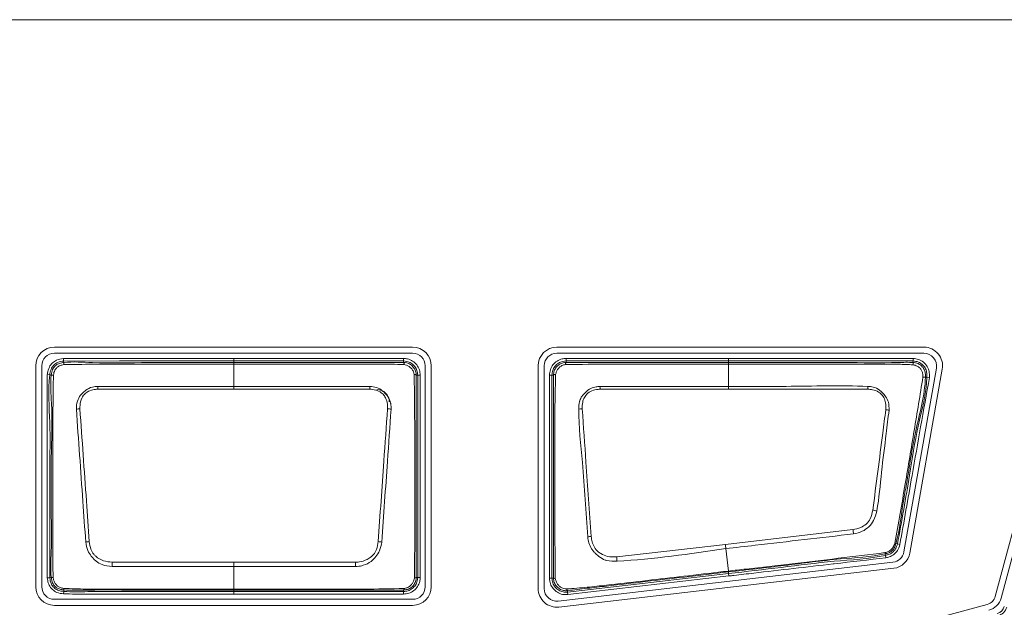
# Model space of a CAD drawing. Header units: millimetres. Extents: x 0 to 1118, y 0 to 864.
# Tile 136 of 256: x 345 to 354, y 446 to 452. Entities that reach past the tile are written whole.
import ezdxf

# ---------------------------------------------------------------- set-up
doc = ezdxf.new("R2010")
doc.units = ezdxf.units.MM
doc.styles.add('SLDTEXTSTYLE3', font='TXT', dxfattribs={"width": 0.605})
doc.dimstyles.new('SLDDIMSTYLE0', dxfattribs={"dimtxt": 3.175, "dimasz": 3.302, "dimexe": 0, "dimexo": 0.0625, "dimgap": 0.79375, "dimtad": 0, "dimtih": 1, "dimtoh": 1, "dimdec": 0, "dimlfac": 4, "dimrnd": 1e-09, "dimzin": 12, "dimdsep": 46, "dimtxsty": 'SLDTEXTSTYLE3', "dimsah": 1, "dimcen": 0.09, "dimadec": 0, "dimazin": 3, "dimtfac": 1, "dimtofl": 0, "dimtmove": 0, "dimatfit": 3, "dimfxl": 1, "dimfrac": 2, "dimtolj": 1, "dimtzin": 12, "dimarcsym": 0})

# ---------------------------------------------------------------- blocks, each defined once
blk = doc.blocks.new('_D')
at = {"color": 7, "linetype": 'Continuous', "lineweight": 0}
for p, q in [((297.5855, 452.0123), (447.5863, 452.0123)), ((445.9863, 452.0123), (445.9863, 433.5737)), ((445.9863, 410.2623), (445.9863, 428.7009)), ((390.092, 410.2623), (447.5863, 410.2623))]:
    blk.add_line(p, q, dxfattribs=at)
for points in [[(445.9863, 452.0123), (445.4783, 448.7103), (446.4943, 448.7103)], [(445.9863, 410.2623), (446.4943, 413.5643), (445.4783, 413.5643)]]:
    blk.add_solid(points, dxfattribs=at)
at = {"color": 7, "linetype": 'Continuous', "lineweight": 0, "insert": (442.3483, 432.7937), "char_height": 3.175, "attachment_point": 1, "style": 'SLDTEXTSTYLE3'}
blk.add_mtext('167', dxfattribs=at)

msp = doc.modelspace()

# ---------------------------------------------------------------- linework, layer by layer
at = {"color": 7, "linetype": 'Continuous', "lineweight": 15}
for p, q in [((348.5082, 448.7361), (344.9232, 448.7361)), ((344.9232, 448.6758), (348.5082, 448.6758)), ((353.6247, 448.7361), (349.9507, 448.7361)), ((349.9507, 448.6758), (353.6247, 448.6758)), ((345.0136, 448.6228), (345.0164, 448.5979)), ((345.0164, 448.5979), (345.0182, 448.5827)), ((346.7182, 448.623), (348.4182, 448.623)), ((346.7182, 448.5827), (346.7182, 448.598)), ((348.4182, 448.598), (346.7182, 448.598)), ((348.4182, 448.598), (348.4182, 448.623)), ((348.4182, 448.5827), (348.4182, 448.598)), ((350.0433, 448.5828), (350.0432, 448.5828)), ((350.0433, 448.598), (350.0433, 448.623)), ((351.6682, 448.623), (350.0433, 448.623)), ((350.0433, 448.598), (351.6682, 448.598)), ((350.0433, 448.5828), (350.0433, 448.598)), ((351.6682, 448.598), (351.6682, 448.623)), ((351.6682, 448.5827), (351.6682, 448.598)), ((351.6682, 448.5827), (351.6682, 448.5667)), ((353.5156, 448.598), (353.5145, 448.5827)), ((353.5174, 448.6229), (353.5156, 448.598)), ((354.9694, 448.598), (354.3383, 446.2426)), ((354.3965, 446.227), (355.0276, 448.5824)), ((344.7369, 448.5498), (344.7369, 446.3398)), ((344.7972, 446.3398), (344.7972, 448.5498)), ((346.7182, 448.3442), (346.7182, 448.5667)), ((348.6342, 448.5498), (348.6342, 446.3398)), ((348.6945, 446.3398), (348.6945, 448.5498)), ((349.7644, 448.5498), (349.7644, 446.3218)), ((349.8247, 446.3218), (349.8247, 448.5498)), ((351.6682, 448.3442), (351.6682, 448.5667)), ((353.7488, 448.5279), (353.4243, 446.6876)), ((353.4837, 446.6771), (353.8082, 448.5174)), ((344.8528, 448.4624), (344.8776, 448.4593)), ((344.8928, 448.4574), (344.8776, 448.4593)), ((348.5589, 448.4573), (348.5436, 448.4573)), ((348.5589, 446.4323), (348.5589, 448.4573)), ((348.5589, 448.4573), (348.5839, 448.4573)), ((348.5839, 448.4573), (348.5839, 446.4323)), ((349.9025, 448.4573), (349.8775, 448.4573)), ((349.8775, 448.4573), (349.8775, 446.4257)), ((349.9025, 446.4257), (349.9025, 448.4573)), ((349.9025, 448.4573), (349.9178, 448.4573)), ((353.6394, 448.4355), (353.6546, 448.435)), ((353.6796, 448.4342), (353.6546, 448.435)), ((346.7182, 448.3162), (345.3581, 448.3162)), ((348.0783, 448.3162), (346.7182, 448.3162)), ((350.3841, 448.3151), (351.6682, 448.3162)), ((351.6682, 448.3162), (351.6682, 448.3442)), ((352.9145, 446.9115), (351.638, 446.7638)), ((351.638, 446.7638), (350.5504, 446.639)), ((351.6673, 446.4964), (351.6428, 446.7209)), ((353.3593, 446.7677), (353.3445, 446.7717)), ((353.3835, 446.7612), (353.3593, 446.7677)), ((353.2355, 446.669), (353.2387, 446.6539)), ((353.2439, 446.6295), (353.2387, 446.6539)), ((346.7182, 446.5849), (346.7182, 446.5418)), ((346.7182, 446.3157), (346.7182, 446.5418)), ((353.3147, 446.5843), (349.9652, 446.1967)), ((349.9721, 446.1368), (353.3216, 446.5244)), ((344.8527, 446.4277), (344.8776, 446.4305)), ((344.8776, 446.4305), (344.8928, 446.4323)), ((348.5436, 446.4323), (348.5589, 446.4323)), ((348.5589, 446.4323), (348.5839, 446.4323)), ((349.9025, 446.4257), (349.8775, 446.4257)), ((349.9178, 446.4257), (349.9025, 446.4257)), ((351.67, 446.4723), (350.0594, 446.2859)), ((350.0623, 446.261), (351.6729, 446.4475)), ((351.6682, 446.4966), (351.6673, 446.4964)), ((351.6682, 446.4876), (351.6682, 446.488)), ((351.6682, 446.4876), (351.6682, 446.4876)), ((351.6682, 446.4876), (351.67, 446.4723)), ((351.6729, 446.4475), (351.67, 446.4723)), ((345.0183, 446.3086), (345.0171, 446.2932)), ((346.7182, 446.3157), (346.7182, 446.307)), ((346.7182, 446.307), (346.7182, 446.2916)), ((348.4181, 446.2916), (348.4181, 446.3069)), ((348.4182, 446.3069), (348.4181, 446.3069)), ((348.5082, 446.2138), (344.9232, 446.2138)), ((345.015, 446.2683), (345.0171, 446.2932)), ((346.7182, 446.2916), (348.4181, 446.2916)), ((346.7182, 446.2666), (346.7182, 446.2916)), ((348.4181, 446.2666), (346.7182, 446.2666)), ((348.4181, 446.2916), (348.4181, 446.2666)), ((350.0594, 446.2859), (350.0576, 446.3011)), ((350.0594, 446.2859), (350.0623, 446.261)), ((344.9232, 446.1535), (348.5082, 446.1535)), ((354.2579, 446.1622), (351.5275, 445.4306))]:
    msp.add_line(p, q, dxfattribs=at)
at = {"color": 7, "linetype": 'Continuous', "lineweight": 15, "flags": 128}
for points in [[(346.7182, 448.598), (346.6682, 448.598), (346.4682, 448.598), (346.0682, 448.598), (345.5752, 448.598), (345.0164, 448.5979)], [(346.7182, 448.598), (346.7182, 448.5986), (346.7182, 448.6), (346.7182, 448.6024), (346.7182, 448.6055), (346.7182, 448.6093), (346.7182, 448.6135), (346.7182, 448.6182), (346.7182, 448.623)], [(346.7182, 448.5827), (346.7182, 448.5823), (346.7182, 448.5815), (346.7182, 448.5801), (346.7182, 448.5783), (346.7182, 448.5761), (346.7182, 448.5733), (346.7182, 448.5702), (346.7182, 448.5667)], [(351.6682, 448.598), (351.7182, 448.598), (351.9182, 448.598), (352.7182, 448.598), (352.8817, 448.598), (353.5156, 448.598)], [(346.7182, 448.3442), (347.0164, 448.3442), (348.0795, 448.3442)], [(346.7182, 448.3442), (346.7182, 448.3412), (346.7182, 448.338), (346.7182, 448.3347), (346.7182, 448.3312), (346.7182, 448.3276), (346.7182, 448.3239), (346.7182, 448.32), (346.7182, 448.3162)], [(351.6682, 448.3162), (351.7682, 448.3162), (352.1682, 448.3162), (352.5682, 448.3162), (353.0621, 448.3162)], [(346.7182, 446.5418), (346.42, 446.5418), (345.5003, 446.5418)], [(345.5017, 446.5849), (346.5545, 446.5849), (346.7182, 446.5849)], [(346.7182, 446.5849), (346.8819, 446.5849), (347.9347, 446.5849)], [(347.9361, 446.5418), (346.8819, 446.5418), (346.7182, 446.5418)]]:
    msp.add_lwpolyline(points, dxfattribs=at)
at = {"color": 7, "linetype": 'Continuous', "lineweight": 15}
for centre, radius, start, end in [((344.9232, 448.5498), 0.1863, 90, 180), ((344.9232, 448.5498), 0.126, 90, 180), ((348.5082, 448.5498), 0.1863, 0, 90), ((348.5082, 448.5498), 0.126, 0, 90), ((349.9507, 448.5498), 0.1863, 90, 180), ((349.9507, 448.5498), 0.126, 90, 180), ((353.6247, 448.5498), 0.1863, 350, 90), ((353.6247, 448.5498), 0.126, 350, 90), ((345.1129, 448.5757), 0.095, 175.75252, 188.15287), ((348.3898, 448.5639), 0.0341, 355.96569, 33.64705), ((350.0753, 448.5645), 0.0368, 150.36614, 183.77769), ((353.4445, 448.5687), 0.0714, 353.30919, 11.37646), ((344.8946, 448.3286), 0.1288, 81.47129, 90.81507), ((348.5245, 448.4272), 0.0357, 57.52032, 94.07551), ((349.9368, 448.4244), 0.038, 86.04714, 119.97434), ((353.6142, 448.3037), 0.1342, 79.19204, 89.71836), ((337.7444, 448.0152), 7.6196, 2.26392, 2.47463), ((355.692, 448.0152), 7.6196, 177.52537, 177.73608), ((348.1495, 448.1883), 0.125, 0, 90), ((344.0635, 448.0128), 6.3278, 2.73852, 2.99146), ((360.5744, 448.0146), 7.5183, 177.48801, 177.70159), ((345.1912, 447.7738), 0.3458, 92.07277, 97.89349), ((348.2452, 447.7738), 0.3458, 82.10683, 87.92755), ((350.2047, 447.7733), 0.3455, 89.965, 95.75776), ((353.2032, 447.742), 0.3702, 78.83127, 83.87732), ((353.0085, 446.5395), 0.5762, 75.52055, 79.53842), ((348.2932, 446.2391), 4.6699, 7.74675, 8.27862), ((350.3787, 446.0295), 0.8182, 95.81674, 98.30008), ((345.3637, 445.9342), 0.8622, 96.06918, 98.42952), ((348.0727, 445.9342), 0.8622, 81.5706, 83.93095), ((344.8567, 445.9755), 6.8269, 6.26801, 6.63083), ((353.3507, 446.8373), 0.066, 253.85437, 264.57103), ((334.3852, 445.7322), 16.1906, 3.05815, 3.21044), ((353.1646, 446.6649), 0.071, 3.25687, 13.08857), ((353.3002, 446.7095), 0.126, 276.60177, 350), ((353.3002, 446.7095), 0.1863, 276.60177, 350), ((375.0475, 445.6169), 29.5617, 178.12352, 178.20698), ((318.3889, 445.6169), 29.5617, 1.79302, 1.87648), ((344.8947, 446.5507), 0.1185, 269.06659, 277.55314), ((348.5272, 446.455), 0.028, 266.51023, 305.92299), ((349.934, 446.4576), 0.0358, 243.11813, 273.28017), ((344.9232, 446.3398), 0.1863, 180, 270), ((344.9232, 446.3398), 0.126, 180, 270), ((345.0648, 446.3176), 0.0474, 173.39747, 191.06133), ((348.4014, 446.3208), 0.0218, 320.39336, 2.68132), ((348.5082, 446.3398), 0.1863, 270, 0), ((348.5082, 446.3398), 0.126, 270, 0), ((349.9507, 446.3218), 0.1863, 180, 276.60177), ((349.9507, 446.3218), 0.126, 180, 276.60177), ((350.0712, 446.3188), 0.0223, 184.15369, 232.43779), ((354.2284, 446.2721), 0.1137, 285, 345), ((354.2284, 446.2721), 0.174, 285, 345)]:
    msp.add_arc(centre, radius, start, end, dxfattribs=at)
for major_axis, ratio in [((0.0707, -0.0707), 0.999797), ((0.0884, -0.0884), 0.999878)]:
    msp.add_ellipse((354.332, 446.1686), major_axis=major_axis, ratio=ratio, start_param=5.759674, end_param=6.806696, dxfattribs=at)
for points, knots in [([(344.8528, 448.4624), (344.8535, 448.4672), (344.8569, 448.4929), (344.868, 448.5352), (344.9016, 448.5801), (344.9504, 448.6124), (344.9904, 448.619), (345.0136, 448.6228)], [0, 0, 0, 0, 0.058142, 0.312481, 0.516431, 0.720004, 1, 1, 1, 1]), ([(345.0164, 448.5979), (345.0164, 448.5979), (344.9959, 448.5956), (344.9609, 448.5888), (344.9191, 448.5617), (344.8906, 448.5234), (344.8813, 448.4866), (344.8782, 448.4638), (344.8776, 448.4593)], [0, 0, 0, 0, 0.0000695, 0.2875371, 0.4839386, 0.6790617, 0.9368574, 1, 1, 1, 1]), ([(344.8928, 448.4574), (344.8928, 448.4574), (344.8952, 448.4763), (344.9006, 448.5079), (344.9247, 448.5454), (344.9566, 448.5692), (344.9896, 448.5789), (345.011, 448.5819), (345.0181, 448.5827), (345.0182, 448.5827)], [0, 0, 0, 0, 0.000077, 0.292145, 0.481329, 0.668501, 0.889292, 0.999923, 1, 1, 1, 1]), ([(345.0136, 448.6228), (345.2008, 448.6229), (345.5752, 448.623), (346.1434, 448.623), (346.5244, 448.623), (346.7182, 448.623)], [0, 0, 0, 0, 0.329436, 0.658872, 1, 1, 1, 1]), ([(345.0182, 448.5827), (345.0182, 448.5827), (345.1131, 448.5934), (345.3967, 448.5708), (345.8648, 448.5867), (346.3361, 448.5822), (346.6204, 448.5825), (346.7182, 448.5827)], [0, 0, 0, 0, 0.000009, 0.168619, 0.498292, 0.827436, 1, 1, 1, 1]), ([(346.7182, 448.5827), (346.9047, 448.5827), (347.2778, 448.5827), (347.7225, 448.5827), (348.062, 448.5827), (348.2552, 448.5827), (348.3778, 448.5826), (348.4182, 448.5827), (348.4182, 448.5827)], [0, 0, 0, 0, 0.3291479, 0.6582957, 0.7848972, 0.9280251, 0.9999912, 1, 1, 1, 1]), ([(348.4182, 448.623), (348.4313, 448.6221), (348.4629, 448.6199), (348.51, 448.5989), (348.5515, 448.5608), (348.5788, 448.5115), (348.5822, 448.4751), (348.5839, 448.4573)], [0, 0, 0, 0, 0.151112, 0.365617, 0.580258, 0.795218, 1, 1, 1, 1]), ([(348.5589, 448.4573), (348.5589, 448.4573), (348.5589, 448.4723), (348.5539, 448.5033), (348.5315, 448.5452), (348.4961, 448.5776), (348.4562, 448.5953), (348.4293, 448.5972), (348.4182, 448.598)], [0, 0, 0, 0, 0.000068, 0.204828, 0.419781, 0.634393, 0.848864, 1, 1, 1, 1]), ([(348.4182, 448.5827), (348.4182, 448.5827), (348.4286, 448.5827), (348.4532, 448.5797), (348.489, 448.5637), (348.5198, 448.5347), (348.5393, 448.4979), (348.5437, 448.4707), (348.5436, 448.4573), (348.5436, 448.4573)], [0, 0, 0, 0, 0.0000764, 0.1599052, 0.3740615, 0.5880926, 0.7940929, 0.9999236, 1, 1, 1, 1]), ([(350.0433, 448.623), (350.0304, 448.6221), (349.999, 448.62), (349.9521, 448.5993), (349.9104, 448.5614), (349.8827, 448.512), (349.8792, 448.4753), (349.8775, 448.4573)], [0, 0, 0, 0, 0.148542, 0.362996, 0.577594, 0.792489, 1, 1, 1, 1]), ([(349.9025, 448.4573), (349.9039, 448.4726), (349.9069, 448.5037), (349.9305, 448.5457), (349.9658, 448.5779), (350.0057, 448.5954), (350.0324, 448.5973), (350.0433, 448.598)], [0, 0, 0, 0, 0.2075249, 0.4224057, 0.6369646, 0.8513744, 1, 1, 1, 1]), ([(350.0432, 448.5828), (350.0432, 448.5828), (350.0335, 448.5828), (350.0097, 448.58), (349.9743, 448.565), (349.9429, 448.5364), (349.9218, 448.499), (349.9191, 448.4712), (349.9178, 448.4573)], [0, 0, 0, 0, 0.000076, 0.148616, 0.362288, 0.576347, 0.788356, 1, 1, 1, 1]), ([(351.6682, 448.5827), (351.4797, 448.5827), (351.2356, 448.5827), (350.8432, 448.5827), (350.4901, 448.5826), (350.1925, 448.5827), (350.0433, 448.5828)], [0, 0, 0, 0, 0.348076, 0.450575, 0.724495, 1, 1, 1, 1]), ([(353.5174, 448.6229), (353.3055, 448.6229), (352.8817, 448.623), (352.2653, 448.623), (351.8608, 448.623), (351.6682, 448.623)], [0, 0, 0, 0, 0.343799, 0.687599, 1, 1, 1, 1]), ([(353.5145, 448.5827), (353.5145, 448.5827), (353.4667, 448.5862), (353.2338, 448.5772), (352.8172, 448.5848), (352.2496, 448.5821), (351.8665, 448.5825), (351.6682, 448.5827)], [0, 0, 0, 0, 0.000008, 0.077922, 0.377558, 0.677759, 1, 1, 1, 1]), ([(351.6682, 448.5667), (351.7015, 448.5667), (351.8682, 448.5667), (352.3015, 448.567), (352.8358, 448.565), (353.285, 448.5691), (353.4673, 448.5622), (353.5154, 448.5604)], [0, 0, 0, 0, 0.054134, 0.270669, 0.70374, 0.921922, 1, 1, 1, 1]), ([(353.6394, 448.4355), (353.6394, 448.4355), (353.6398, 448.4487), (353.6394, 448.4755), (353.6287, 448.5161), (353.6022, 448.55), (353.5637, 448.5769), (353.5317, 448.5815), (353.5145, 448.5827), (353.5145, 448.5827)], [0, 0, 0, 0, 0.000069, 0.181862, 0.36744, 0.566113, 0.762287, 0.999931, 1, 1, 1, 1]), ([(353.5156, 448.598), (353.5156, 448.598), (353.5337, 448.5966), (353.5703, 448.5912), (353.6137, 448.5608), (353.6434, 448.521), (353.6548, 448.4771), (353.6547, 448.4484), (353.6546, 448.435)], [0, 0, 0, 0, 0.000062, 0.226257, 0.448604, 0.641898, 0.834219, 1, 1, 1, 1]), ([(353.6796, 448.4342), (353.6796, 448.4488), (353.6797, 448.4816), (353.6663, 448.5321), (353.6314, 448.5792), (353.5845, 448.6117), (353.5429, 448.6209), (353.5221, 448.6225), (353.5174, 448.6229)], [0, 0, 0, 0, 0.156991, 0.351979, 0.549313, 0.775672, 0.949589, 1, 1, 1, 1]), ([(345.0189, 448.5622), (345.0121, 448.5609), (344.9933, 448.5573), (344.9669, 448.547), (344.9431, 448.5283), (344.9228, 448.4991), (344.9173, 448.4731), (344.9137, 448.4559)], [0, 0, 0, 0, 0.127496, 0.353035, 0.515865, 0.679688, 1, 1, 1, 1]), ([(346.7182, 448.5667), (346.6188, 448.5667), (346.3345, 448.5667), (345.8634, 448.5664), (345.3963, 448.5675), (345.1142, 448.5636), (345.0189, 448.5622)], [0, 0, 0, 0, 0.1755, 0.501918, 0.831626, 1, 1, 1, 1]), ([(348.4238, 448.5615), (348.3808, 448.5632), (348.2571, 448.568), (348.0522, 448.5663), (347.7283, 448.5669), (347.323, 448.5666), (346.9593, 448.5667), (346.7577, 448.5667), (346.7182, 448.5667)], [0, 0, 0, 0, 0.0757391, 0.2176957, 0.3602525, 0.6454111, 0.930556, 1, 1, 1, 1]), ([(348.5219, 448.4628), (348.5203, 448.4723), (348.5169, 448.4924), (348.4998, 448.5198), (348.476, 448.5427), (348.4494, 448.5575), (348.4312, 448.5603), (348.4238, 448.5615)], [0, 0, 0, 0, 0.190909, 0.406669, 0.631062, 0.851531, 1, 1, 1, 1]), ([(349.9394, 448.4623), (349.9415, 448.4727), (349.9458, 448.4938), (349.9633, 448.5219), (349.9876, 448.5443), (350.0138, 448.5583), (350.0316, 448.561), (350.0386, 448.5621)], [0, 0, 0, 0, 0.209213, 0.424915, 0.643298, 0.861018, 1, 1, 1, 1]), ([(350.0386, 448.5621), (350.1894, 448.5641), (350.4885, 448.5679), (350.9361, 448.5664), (351.3285, 448.5667), (351.5725, 448.5667), (351.6682, 448.5667)], [0, 0, 0, 0, 0.277616, 0.55073, 0.823865, 1, 1, 1, 1]), ([(353.5154, 448.5604), (353.5299, 448.5569), (353.5546, 448.551), (353.5835, 448.5288), (353.6029, 448.5039), (353.6131, 448.4722), (353.6143, 448.4499), (353.6149, 448.4379)], [0, 0, 0, 0, 0.254503, 0.434183, 0.616241, 0.792354, 1, 1, 1, 1]), ([(344.8527, 446.4277), (344.8527, 446.6277), (344.8527, 446.9862), (344.8523, 447.5046), (344.8527, 447.9829), (344.8528, 448.3026), (344.8528, 448.4624)], [0, 0, 0, 0, 0.294817, 0.528637, 0.764318, 1, 1, 1, 1]), ([(344.8776, 448.4593), (344.8776, 448.4593), (344.8576, 448.3012), (344.8871, 447.9807), (344.8749, 447.5042), (344.8786, 446.9871), (344.8779, 446.6295), (344.8776, 446.4305)], [0, 0, 0, 0, 0.000007, 0.235608, 0.471191, 0.70568, 1, 1, 1, 1]), ([(344.8928, 446.4323), (344.8928, 446.4323), (344.8815, 446.5323), (344.8981, 446.7333), (344.8907, 447.1309), (344.8884, 447.6116), (344.9065, 448.0856), (344.881, 448.364), (344.8928, 448.4573), (344.8928, 448.4574)], [0, 0, 0, 0, 0.000007, 0.149192, 0.296265, 0.589843, 0.860506, 0.999993, 1, 1, 1, 1]), ([(344.9137, 448.4559), (344.9123, 448.3623), (344.9081, 448.0859), (344.9066, 447.6114), (344.9075, 447.1312), (344.9071, 446.7333), (344.9092, 446.5337), (344.9103, 446.4333)], [0, 0, 0, 0, 0.138888, 0.409935, 0.703873, 0.851045, 1, 1, 1, 1]), ([(348.5255, 446.427), (348.5269, 446.5338), (348.5297, 446.7458), (348.529, 447.1682), (348.5294, 447.5855), (348.5288, 447.9485), (348.5281, 448.1514), (348.5273, 448.306), (348.5238, 448.4095), (348.5219, 448.4628)], [0, 0, 0, 0, 0.157294, 0.312474, 0.622468, 0.772195, 0.847355, 0.921427, 1, 1, 1, 1]), ([(348.5436, 448.4573), (348.5436, 448.4573), (348.5435, 448.4067), (348.5436, 448.3042), (348.5436, 448.1517), (348.5435, 447.9483), (348.5436, 447.5856), (348.5435, 447.1682), (348.5437, 446.7482), (348.5433, 446.5364), (348.5436, 446.4323), (348.5436, 446.4323)], [0, 0, 0, 0, 0.000007, 0.075686, 0.15099, 0.226275, 0.376845, 0.688419, 0.844208, 0.999993, 1, 1, 1, 1]), ([(349.9178, 448.4573), (349.9178, 448.3993), (349.9178, 448.1112), (349.9179, 447.7079), (349.9179, 447.2256), (349.9178, 446.9051), (349.9179, 446.6653), (349.9178, 446.5285), (349.9179, 446.4597), (349.9178, 446.4257), (349.9178, 446.4257)], [0, 0, 0, 0, 0.085615, 0.425541, 0.595492, 0.797743, 0.89887, 0.949435, 0.999993, 1, 1, 1, 1]), ([(349.936, 446.4219), (349.9351, 446.4573), (349.9332, 446.5269), (349.933, 446.6651), (349.9321, 446.9049), (349.932, 447.2256), (349.9329, 447.7081), (349.9289, 448.1132), (349.9376, 448.4029), (349.9394, 448.4623)], [0, 0, 0, 0, 0.052067, 0.10243, 0.203216, 0.404615, 0.573842, 0.912598, 1, 1, 1, 1]), ([(353.6149, 448.4379), (353.6001, 448.3485), (353.5705, 448.1696), (353.5125, 447.8131), (353.4349, 447.3476), (353.3678, 446.9723), (353.3324, 446.774)], [0, 0, 0, 0, 0.161169, 0.322293, 0.641919, 1, 1, 1, 1]), ([(353.3445, 446.7717), (353.3445, 446.7717), (353.3816, 446.9103), (353.4027, 447.1118), (353.4723, 447.4866), (353.5303, 447.9016), (353.6333, 448.2537), (353.6394, 448.4355), (353.6394, 448.4355)], [0, 0, 0, 0, 0.0000089, 0.2548813, 0.3576267, 0.6767907, 0.9999911, 1, 1, 1, 1]), ([(353.6546, 448.435), (353.6546, 448.435), (353.6492, 448.2692), (353.5556, 447.9469), (353.4734, 447.3893), (353.4015, 446.9971), (353.3593, 446.7677)], [0, 0, 0, 0, 0.0000089, 0.2939523, 0.5868623, 1, 1, 1, 1]), ([(353.3835, 446.7612), (353.4243, 446.9915), (353.4939, 447.3847), (353.5914, 447.9426), (353.6501, 448.2698), (353.6796, 448.4342)], [0, 0, 0, 0, 0.413035, 0.70499, 1, 1, 1, 1]), ([(345.1437, 448.1163), (345.1449, 448.1439), (345.1469, 448.1938), (345.1756, 448.2432), (345.2056, 448.2786), (345.2416, 448.3111), (345.2967, 448.3394), (345.3389, 448.3427), (345.3569, 448.3442)], [0, 0, 0, 0, 0.236036, 0.426179, 0.477737, 0.637251, 0.844602, 1, 1, 1, 1]), ([(345.3581, 448.3162), (345.3419, 448.3149), (345.3046, 448.312), (345.254, 448.2923), (345.2077, 448.2516), (345.1806, 448.1913), (345.1793, 448.1433), (345.1787, 448.1194)], [0, 0, 0, 0, 0.160648, 0.369005, 0.524127, 0.762874, 1, 1, 1, 1]), ([(345.3569, 448.3442), (345.4067, 448.344), (345.5559, 448.3435), (345.8044, 448.3445), (346.1059, 448.3441), (346.4104, 448.3442), (346.6156, 448.3442), (346.7182, 448.3442)], [0, 0, 0, 0, 0.109645, 0.328736, 0.547827, 0.773914, 1, 1, 1, 1]), ([(348.2577, 448.1194), (348.2578, 448.1345), (348.2581, 448.1726), (348.2421, 448.2235), (348.2174, 448.2615), (348.1852, 448.2893), (348.1399, 448.3107), (348.0988, 448.3143), (348.0783, 448.3162)], [0, 0, 0, 0, 0.150039, 0.377629, 0.518715, 0.593819, 0.797701, 1, 1, 1, 1]), ([(348.0795, 448.3442), (348.1024, 448.342), (348.1492, 448.3375), (348.1975, 448.3078), (348.2341, 448.2751), (348.2663, 448.2372), (348.2843, 448.1964), (348.2928, 448.1535), (348.2928, 448.1334), (348.2927, 448.1163)], [0, 0, 0, 0, 0.196953, 0.400474, 0.477525, 0.621985, 0.827103, 0.852197, 1, 1, 1, 1]), ([(350.3827, 448.343), (350.3825, 448.343), (350.3692, 448.3423), (350.3383, 448.3399), (350.3018, 448.3307), (350.2608, 448.3062), (350.2324, 448.278), (350.1975, 448.2411), (350.1837, 448.2139), (350.1715, 448.1705), (350.1707, 448.1423), (350.17, 448.117)], [0, 0, 0, 0, 0.001913, 0.114338, 0.267549, 0.319965, 0.527056, 0.610724, 0.758058, 0.782667, 1, 1, 1, 1]), ([(350.2049, 448.1187), (350.205, 448.1417), (350.2053, 448.1811), (350.2209, 448.2271), (350.2478, 448.2641), (350.2855, 448.2984), (350.339, 448.3127), (350.3716, 448.3144), (350.3841, 448.3151)], [0, 0, 0, 0, 0.226459, 0.389111, 0.469736, 0.677982, 0.876922, 1, 1, 1, 1]), ([(351.6682, 448.3442), (351.5826, 448.3443), (351.154, 448.3446), (350.7255, 448.3437), (350.3827, 448.343)], [0, 0, 0, 0, 0.199885, 1, 1, 1, 1]), ([(353.0633, 448.3442), (353.0631, 448.3442), (352.7905, 448.356), (352.3251, 448.3407), (351.8603, 448.3432), (351.6682, 448.3442)], [0, 0, 0, 0, 0.000392, 0.586904, 1, 1, 1, 1]), ([(353.0621, 448.3162), (353.0782, 448.3151), (353.1155, 448.3128), (353.1603, 448.2936), (353.1989, 448.267), (353.2269, 448.2316), (353.2454, 448.176), (353.2437, 448.1337), (353.2427, 448.1101)], [0, 0, 0, 0, 0.152632, 0.353534, 0.453266, 0.597218, 0.776209, 1, 1, 1, 1]), ([(353.2749, 448.1052), (353.2751, 448.1322), (353.2754, 448.1809), (353.2443, 448.2407), (353.2121, 448.28), (353.1725, 448.315), (353.123, 448.3394), (353.0812, 448.3427), (353.0633, 448.3442)], [0, 0, 0, 0, 0.2230037, 0.4033897, 0.550618, 0.6497952, 0.8501196, 1, 1, 1, 1]), ([(345.2373, 446.7871), (345.2277, 446.923), (345.2072, 447.2126), (345.1757, 447.6558), (345.1544, 447.9627), (345.1437, 448.1163)], [0, 0, 0, 0, 0.306049, 0.652529, 1, 1, 1, 1]), ([(345.1787, 448.1194), (345.1897, 447.966), (345.2116, 447.6593), (345.243, 447.2166), (345.2631, 446.9271), (345.2725, 446.7916)], [0, 0, 0, 0, 0.347304, 0.694424, 1, 1, 1, 1]), ([(348.1639, 446.7916), (348.1732, 446.926), (348.1919, 447.1946), (348.2231, 447.6375), (348.2452, 447.9453), (348.2577, 448.1194)], [0, 0, 0, 0, 0.302974, 0.605825, 1, 1, 1, 1]), ([(348.2927, 448.1163), (348.2805, 447.942), (348.259, 447.6339), (348.2277, 447.1907), (348.2087, 446.9218), (348.1991, 446.7871)], [0, 0, 0, 0, 0.394267, 0.696552, 1, 1, 1, 1]), ([(350.17, 448.117), (350.17, 448.1166), (350.1691, 447.938), (350.2069, 447.637), (350.2326, 447.2111), (350.2512, 446.9632), (350.2606, 446.8391)], [0, 0, 0, 0, 0.00076, 0.418996, 0.709074, 1, 1, 1, 1]), ([(350.2958, 446.8434), (350.2869, 446.9673), (350.2692, 447.215), (350.2386, 447.6403), (350.2174, 447.9412), (350.2049, 448.1187)], [0, 0, 0, 0, 0.290819, 0.581537, 1, 1, 1, 1]), ([(353.2427, 448.1101), (353.2326, 448.0325), (353.2058, 447.827), (353.1628, 447.4923), (353.1297, 447.235), (353.1131, 447.1061)], [0, 0, 0, 0, 0.232386, 0.615425, 1, 1, 1, 1]), ([(353.1526, 447.0974), (353.1527, 447.0978), (353.1765, 447.2264), (353.1968, 447.4864), (353.2414, 447.8212), (353.2657, 448.0273), (353.2749, 448.1052)], [0, 0, 0, 0, 0.001469, 0.385805, 0.767703, 1, 1, 1, 1]), ([(353.1131, 447.1061), (353.1064, 447.0767), (353.0946, 447.0256), (353.05, 446.9642), (352.9883, 446.9267), (352.9406, 446.9169), (352.9145, 446.9115)], [0, 0, 0, 0, 0.298081, 0.517996, 0.735793, 1, 1, 1, 1]), ([(352.9205, 446.8686), (352.9207, 446.8686), (352.9507, 446.873), (353.0064, 446.888), (353.0743, 446.937), (353.1303, 447.005), (353.1446, 447.0642), (353.1526, 447.0974)], [0, 0, 0, 0, 0.001708, 0.259964, 0.483259, 0.711212, 1, 1, 1, 1]), ([(350.2606, 446.8391), (350.2606, 446.8389), (350.2628, 446.8187), (350.2687, 446.7764), (350.2918, 446.7275), (350.319, 446.6931), (350.3433, 446.6664), (350.3796, 446.6337), (350.4176, 446.6123), (350.4783, 446.5946), (350.518, 446.5953), (350.5527, 446.596)], [0, 0, 0, 0, 0.001259, 0.143959, 0.299696, 0.377139, 0.45519, 0.553862, 0.722719, 0.757762, 1, 1, 1, 1]), ([(350.5504, 446.639), (350.5193, 446.6379), (350.4637, 446.6359), (350.4004, 446.663), (350.3631, 446.6896), (350.3417, 446.7119), (350.3206, 446.7433), (350.3021, 446.7873), (350.2979, 446.8248), (350.2958, 446.8434)], [0, 0, 0, 0, 0.248655, 0.445661, 0.542881, 0.619011, 0.695163, 0.848449, 1, 1, 1, 1]), ([(351.6428, 446.7209), (351.7409, 446.7322), (352.1668, 446.7814), (352.5927, 446.8307), (352.9205, 446.8686)], [0, 0, 0, 0, 0.230284, 1, 1, 1, 1]), ([(345.5003, 446.5418), (345.4663, 446.5455), (345.4086, 446.5518), (345.3493, 446.588), (345.3148, 446.6184), (345.2861, 446.6528), (345.2513, 446.7067), (345.2424, 446.7579), (345.2373, 446.7871)], [0, 0, 0, 0, 0.256994, 0.435753, 0.518339, 0.608051, 0.775867, 1, 1, 1, 1]), ([(345.2725, 446.7916), (345.2766, 446.7654), (345.2836, 446.7204), (345.3101, 446.6709), (345.3509, 446.6292), (345.4129, 446.5939), (345.4721, 446.5879), (345.5017, 446.5849)], [0, 0, 0, 0, 0.231465, 0.397413, 0.481538, 0.74157, 1, 1, 1, 1]), ([(347.9347, 446.5849), (347.9541, 446.5862), (348.0024, 446.5896), (348.066, 446.617), (348.1199, 446.6596), (348.1524, 446.7189), (348.1597, 446.7649), (348.1639, 446.7916)], [0, 0, 0, 0, 0.169426, 0.422531, 0.593644, 0.763575, 1, 1, 1, 1]), ([(348.1991, 446.7871), (348.1938, 446.7572), (348.1845, 446.7049), (348.1424, 446.6403), (348.0899, 446.5867), (348.0381, 446.5602), (347.9847, 446.5454), (347.958, 446.5434), (347.9361, 446.5418)], [0, 0, 0, 0, 0.2290459, 0.4012066, 0.5780377, 0.7973627, 0.8335701, 1, 1, 1, 1]), ([(350.5527, 446.596), (350.5531, 446.596), (350.9184, 446.615), (351.2808, 446.668), (351.6428, 446.7209)], [0, 0, 0, 0, 0.00107, 1, 1, 1, 1]), ([(353.3324, 446.774), (353.3274, 446.7597), (353.319, 446.7358), (353.2949, 446.7092), (353.2676, 446.6903), (353.2456, 446.6843), (353.2338, 446.681)], [0, 0, 0, 0, 0.312993, 0.525768, 0.743338, 1, 1, 1, 1]), ([(353.2355, 446.669), (353.2355, 446.669), (353.2478, 446.6716), (353.2725, 446.6774), (353.3048, 446.6976), (353.3317, 446.7292), (353.3404, 446.7564), (353.3445, 446.7717), (353.3445, 446.7717)], [0, 0, 0, 0, 0.0000939, 0.2356057, 0.4723832, 0.7038771, 0.9999061, 1, 1, 1, 1]), ([(353.3593, 446.7677), (353.3593, 446.7677), (353.3545, 446.7495), (353.3432, 446.7168), (353.3093, 446.6805), (353.2732, 446.6617), (353.2487, 446.6562), (353.2387, 446.6539)], [0, 0, 0, 0, 0.000085, 0.320256, 0.573919, 0.826496, 1, 1, 1, 1]), ([(353.2439, 446.6295), (353.2548, 446.6319), (353.283, 446.6384), (353.3249, 446.6605), (353.3649, 446.7029), (353.3769, 446.7406), (353.3835, 446.7612)], [0, 0, 0, 0, 0.1640922, 0.4247134, 0.6851694, 1, 1, 1, 1]), ([(353.2338, 446.681), (353.0782, 446.6618), (352.7692, 446.6235), (352.3063, 446.5707), (351.94, 446.528), (351.7273, 446.5034), (351.6682, 446.4966)], [0, 0, 0, 0, 0.298328, 0.592531, 0.886701, 1, 1, 1, 1]), ([(351.6682, 446.4876), (351.8552, 446.5085), (352.2291, 446.5502), (352.7497, 446.6214), (353.089, 446.6378), (353.2355, 446.669), (353.2355, 446.669)], [0, 0, 0, 0, 0.357597, 0.715194, 0.99999, 1, 1, 1, 1]), ([(353.2387, 446.6539), (353.2387, 446.6539), (353.07, 446.6179), (352.7189, 446.6015), (352.1976, 446.5314), (351.8459, 446.492), (351.67, 446.4723)], [0, 0, 0, 0, 0.000009, 0.327782, 0.663882, 1, 1, 1, 1]), ([(351.6729, 446.4475), (351.6894, 446.4494), (351.7722, 446.4589), (352.1199, 446.4992), (352.4549, 446.5376), (352.8957, 446.5892), (353.0718, 446.6096), (353.2439, 446.6295)], [0, 0, 0, 0, 0.031615, 0.158073, 0.663905, 0.67123, 1, 1, 1, 1]), ([(359.1182, 444.1073), (359.1094, 444.2585), (359.0902, 444.5889), (358.9153, 445.1085), (358.5757, 445.6544), (358.0233, 446.1571), (357.2711, 446.5196), (356.3932, 446.6527), (355.5153, 446.5196), (354.7629, 446.1571), (354.2113, 445.6544), (353.8694, 445.1085), (353.701, 444.5889), (353.6532, 444.1073), (353.701, 443.6257), (353.8694, 443.1061), (354.2113, 442.5602), (354.7629, 442.0575), (355.5153, 441.695), (356.3932, 441.5619), (357.2711, 441.695), (358.0233, 442.0575), (358.5757, 442.5602), (358.9153, 443.1061), (359.0902, 443.6257), (359.1094, 443.9561), (359.1182, 444.1073)], [0, 0, 0, 0, 0.027672, 0.060454, 0.099202, 0.144378, 0.19539, 0.25, 0.30461, 0.355622, 0.400798, 0.439546, 0.472328, 0.5, 0.527672, 0.560454, 0.599202, 0.644378, 0.69539, 0.75, 0.80461, 0.855622, 0.900798, 0.939546, 0.972328, 1, 1, 1, 1]), ([(345.015, 446.2683), (344.9917, 446.2712), (344.9505, 446.2762), (344.9012, 446.3111), (344.8694, 446.3528), (344.8571, 446.3943), (344.8539, 446.419), (344.8527, 446.4277)], [0, 0, 0, 0, 0.276626, 0.489449, 0.702472, 0.894255, 1, 1, 1, 1]), ([(344.8776, 446.4305), (344.8776, 446.4305), (344.8801, 446.4088), (344.8868, 446.3712), (344.9189, 446.3294), (344.9562, 446.3031), (344.9913, 446.2956), (345.0117, 446.2937), (345.0171, 446.2932)], [0, 0, 0, 0, 0.000069, 0.304094, 0.511824, 0.715977, 0.924845, 1, 1, 1, 1]), ([(345.0183, 446.3086), (345.0183, 446.3086), (345.0055, 446.3096), (344.9803, 446.3125), (344.9434, 446.3282), (344.9134, 446.3582), (344.8976, 446.3958), (344.8941, 446.4213), (344.8928, 446.4322), (344.8928, 446.4323)], [0, 0, 0, 0, 0.000077, 0.197333, 0.387983, 0.604747, 0.83111, 0.999923, 1, 1, 1, 1]), ([(344.9103, 446.4333), (344.9121, 446.4229), (344.916, 446.4009), (344.9306, 446.3702), (344.9535, 446.3465), (344.9831, 446.3297), (345.0052, 446.3255), (345.0177, 446.3231)], [0, 0, 0, 0, 0.189123, 0.39968, 0.598829, 0.771957, 1, 1, 1, 1]), ([(348.4181, 446.2916), (348.4332, 446.293), (348.4641, 446.2959), (348.5061, 446.3191), (348.5384, 446.3543), (348.5562, 446.3943), (348.5581, 446.4212), (348.5589, 446.4323)], [0, 0, 0, 0, 0.204674, 0.419842, 0.63439, 0.848799, 1, 1, 1, 1]), ([(348.5839, 446.4323), (348.583, 446.4192), (348.5808, 446.3876), (348.5598, 446.3405), (348.5217, 446.299), (348.4723, 446.2717), (348.4359, 446.2682), (348.4181, 446.2666)], [0, 0, 0, 0, 0.151184, 0.365635, 0.580222, 0.795405, 1, 1, 1, 1]), ([(348.5436, 446.4323), (348.5436, 446.4323), (348.5436, 446.4217), (348.5405, 446.3973), (348.5246, 446.3616), (348.4959, 446.3309), (348.459, 446.3114), (348.4317, 446.3069), (348.4182, 446.3069), (348.4182, 446.3069)], [0, 0, 0, 0, 0.000076, 0.162066, 0.372152, 0.585973, 0.793109, 0.999924, 1, 1, 1, 1]), ([(348.4231, 446.3218), (348.4334, 446.3239), (348.4556, 446.3283), (348.4839, 446.3477), (348.5073, 446.3733), (348.5218, 446.4005), (348.5244, 446.4195), (348.5255, 446.427)], [0, 0, 0, 0, 0.197464, 0.427893, 0.636791, 0.855624, 1, 1, 1, 1]), ([(349.8775, 446.4257), (349.8794, 446.4064), (349.8833, 446.3686), (349.9127, 446.3188), (349.9551, 446.2818), (350.0074, 446.2599), (350.0442, 446.2607), (350.0623, 446.261)], [0, 0, 0, 0, 0.206408, 0.406181, 0.606089, 0.806512, 1, 1, 1, 1]), ([(350.0594, 446.2859), (350.0594, 446.2859), (350.0442, 446.2841), (350.0126, 446.2856), (349.9684, 446.3033), (349.9324, 446.3349), (349.9074, 446.3772), (349.9041, 446.4093), (349.9025, 446.4257)], [0, 0, 0, 0, 0.000069, 0.193541, 0.393933, 0.593787, 0.793541, 1, 1, 1, 1]), ([(349.9178, 446.4257), (349.9178, 446.4257), (349.9178, 446.4105), (349.9231, 446.3814), (349.9451, 446.3439), (349.977, 446.3164), (350.0161, 446.3008), (350.0441, 446.2995), (350.0576, 446.3011), (350.0576, 446.3011)], [0, 0, 0, 0, 0.000071, 0.215697, 0.411493, 0.608659, 0.804789, 0.999929, 1, 1, 1, 1]), ([(350.049, 446.3172), (350.0383, 446.3184), (350.0168, 446.3208), (349.9873, 446.3357), (349.9628, 446.3574), (349.9439, 446.3866), (349.9388, 446.4096), (349.936, 446.4219)], [0, 0, 0, 0, 0.191842, 0.387343, 0.580434, 0.776139, 1, 1, 1, 1]), ([(351.6673, 446.4964), (351.6342, 446.4926), (351.4686, 446.4734), (351.0622, 446.4262), (350.6242, 446.3757), (350.2505, 446.3333), (350.1172, 446.3226), (350.049, 446.3172)], [0, 0, 0, 0, 0.061411, 0.307056, 0.753701, 0.873798, 1, 1, 1, 1]), ([(350.0576, 446.3011), (350.0576, 446.3011), (350.1224, 446.3088), (350.2547, 446.3238), (350.6433, 446.3693), (351.1152, 446.4236), (351.5213, 446.4706), (351.6682, 446.4876)], [0, 0, 0, 0, 0.000008, 0.122721, 0.243421, 0.72623, 1, 1, 1, 1]), ([(351.6682, 446.4966), (351.6682, 446.494), (351.6682, 446.4899), (351.6682, 446.4885), (351.6682, 446.488)], [0, 0, 0, 0, 0.604654, 1, 1, 1, 1]), ([(345.0177, 446.3231), (345.0913, 446.3204), (345.3082, 446.3123), (345.6686, 446.3167), (346.0988, 446.3154), (346.4487, 446.3157), (346.6552, 446.3157), (346.7182, 446.3157)], [0, 0, 0, 0, 0.129882, 0.382749, 0.635797, 0.888846, 1, 1, 1, 1]), ([(346.7182, 446.307), (346.5308, 446.3071), (346.156, 446.3072), (345.6628, 446.3065), (345.2839, 446.3081), (345.0916, 446.3026), (345.0183, 446.3086), (345.0183, 446.3086)], [0, 0, 0, 0, 0.330742, 0.661483, 0.870168, 0.999991, 1, 1, 1, 1]), ([(346.7182, 446.3157), (346.7515, 446.3157), (346.9182, 446.3156), (347.3515, 446.3162), (347.8865, 446.3125), (348.2881, 446.3195), (348.4231, 446.3218)], [0, 0, 0, 0, 0.0586525, 0.2932626, 0.7624829, 1, 1, 1, 1]), ([(348.4181, 446.3069), (348.2844, 446.307), (347.8855, 446.3071), (347.3188, 446.307), (346.8858, 446.307), (346.7182, 446.307)], [0, 0, 0, 0, 0.2359965, 0.7041641, 1, 1, 1, 1]), ([(346.7182, 446.2666), (346.7015, 446.2666), (346.6182, 446.2666), (346.2682, 446.2666), (345.8786, 446.2662), (345.475, 446.2669), (345.2573, 446.2648), (345.0958, 446.2672), (345.015, 446.2683)], [0, 0, 0, 0, 0.0293566, 0.1467828, 0.6164876, 0.7155925, 0.8576233, 1, 1, 1, 1]), ([(345.0171, 446.2932), (345.0171, 446.2932), (345.0968, 446.2867), (345.258, 446.2924), (345.5798, 446.2911), (345.9445, 446.2917), (346.3507, 446.2916), (346.5957, 446.2916), (346.7182, 446.2916)], [0, 0, 0, 0, 0.0000088, 0.1411003, 0.2836021, 0.5679278, 0.7839637, 1, 1, 1, 1])]:
    msp.add_open_spline(points, degree=3, knots=knots, dxfattribs=at)

# ---------------------------------------------------------------- dimensions: what is measured, and where the dimension line sits
at = {"color": 7, "linetype": 'Continuous', "lineweight": 0}
dim = msp.add_linear_dim(base=(445.9863, 410.2623), p1=(295.9855, 452.0123), p2=(388.492, 410.2623), angle=90, dimstyle='SLDDIMSTYLE0', dxfattribs=at)
dim.commit()
dim.dimension.update_dxf_attribs({"geometry": '_D', "text_midpoint": (445.9863, 431.1373), "dimtype": 160})

doc.saveas('drawing.dxf')
